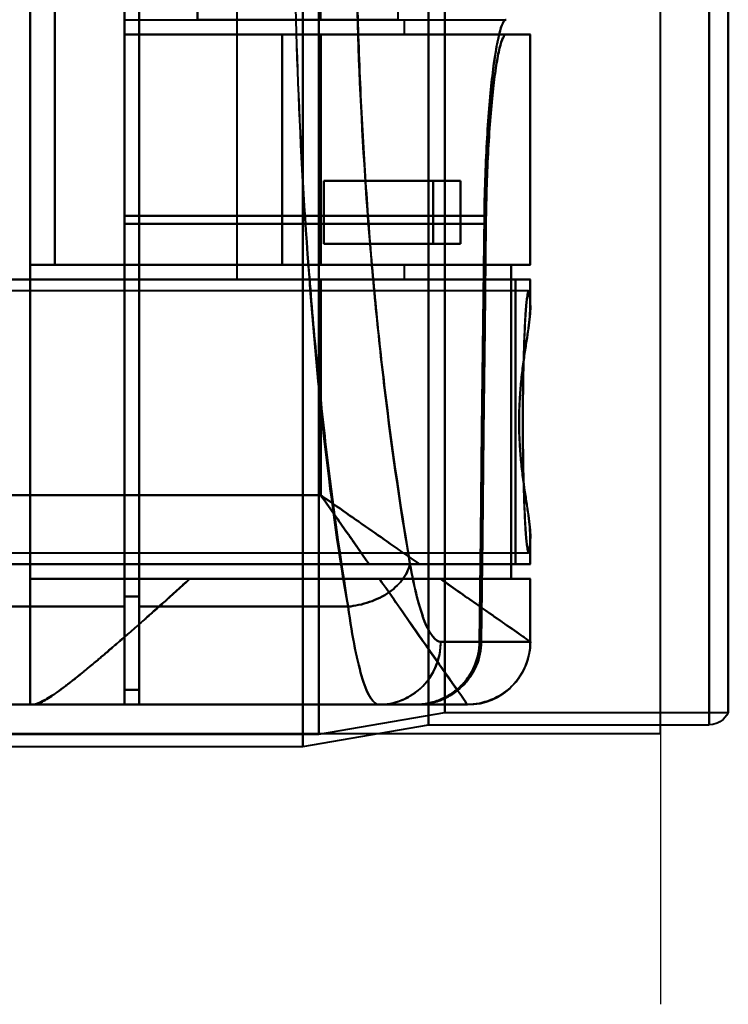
# Model space of a CAD drawing. Header units: millimetres. Extents: x -1087 to 1688, y -120 to 1010.
# Tile 66 of 86: x 542 to 576, y 185 to 232. Entities that reach past the tile are written whole.
import ezdxf

# ---------------------------------------------------------------- set-up
doc = ezdxf.new("R2010")
doc.units = ezdxf.units.MM
doc.layers.add('A-GENM', color=13, linetype='Continuous', lineweight=40)
doc.layers.add('G-IMPT', color=8, linetype='Continuous', lineweight=40)

# ---------------------------------------------------------------- blocks, each defined once
blk = doc.blocks.new('NEXA 700 CALQUES_dwg-751640-Arrière')
at = {"layer": 'G-IMPT'}
for p, q in [((555.97, 197.372), (555.97, 323.372)), ((555.97, 323.372), (555.97, 197.372)), ((556.742, 323.372), (556.742, 197.964)), ((556.742, 197.964), (556.742, 323.372)), ((561.97, 198.407), (561.97, 323.372)), ((561.97, 323.372), (561.97, 198.407)), ((562.742, 323.372), (562.742, 198.998)), ((562.742, 198.998), (562.742, 323.372)), ((575.357, 198.407), (575.357, 323.372)), ((575.357, 323.372), (575.357, 198.407)), ((576.27, 323.372), (576.27, 198.998)), ((576.27, 198.998), (576.27, 323.372)), ((547.47, 204.05), (547.47, 274.05)), ((547.47, 274.05), (547.47, 204.05)), ((548.17, 204.05), (548.17, 274.05)), ((548.17, 274.05), (548.17, 204.05)), ((547.47, 204.532), (547.47, 273.552)), ((547.47, 273.552), (547.47, 204.532)), ((548.17, 204.532), (548.17, 273.552)), ((548.17, 273.552), (548.17, 204.532)), ((552.83, 258.072), (552.83, 219.672)), ((547.47, 232.072), (547.47, 222.71)), ((547.47, 222.71), (547.47, 232.072)), ((560.83, 231.372), (560.83, 232.072)), ((565.678, 231.372), (547.47, 231.372)), ((547.47, 231.372), (554.985, 231.372)), ((554.985, 231.372), (547.47, 231.372)), ((547.47, 222.327), (547.47, 231.372)), ((547.47, 231.372), (547.47, 222.327)), ((556.83, 231.372), (566.83, 231.372)), ((556.83, 231.372), (560.83, 231.372)), ((566.83, 231.372), (556.83, 231.372)), ((560.83, 231.372), (556.83, 231.372)), ((565.678, 231.372), (566.826, 231.372)), ((566.826, 231.372), (565.678, 231.372)), ((566.83, 220.372), (566.83, 231.372)), ((562.19, 224.372), (563.498, 224.372)), ((563.498, 224.372), (562.19, 224.372)), ((563.498, 221.372), (562.19, 221.372)), ((562.19, 221.372), (563.498, 221.372)), ((554.985, 220.372), (544.144, 220.372)), ((544.144, 220.372), (554.985, 220.372)), ((566.83, 220.372), (556.83, 220.372)), ((560.83, 220.372), (556.83, 220.372)), ((556.83, 220.372), (566.83, 220.372)), ((556.83, 220.372), (560.83, 220.372)), ((560.83, 219.672), (560.83, 220.372)), ((566.826, 220.372), (565.906, 220.372)), ((565.906, 220.372), (566.826, 220.372)), ((556.83, 219.672), (552.83, 219.672)), ((552.83, 219.672), (556.83, 219.672)), ((560.83, 219.672), (556.83, 219.672)), ((566.83, 219.672), (556.83, 219.672)), ((556.83, 219.672), (560.83, 219.672)), ((556.83, 219.672), (566.83, 219.672)), ((566.826, 219.672), (566.122, 219.672)), ((566.122, 219.672), (566.826, 219.672)), ((566.83, 218.346), (566.83, 219.672)), ((566.74, 219.122), (541.97, 219.122)), ((566.83, 206.072), (566.83, 207.399)), ((541.97, 206.622), (566.74, 206.622)), ((566.83, 206.072), (561.545, 206.072)), ((561.545, 206.072), (566.83, 206.072)), ((566.826, 206.072), (566.122, 206.072)), ((566.122, 206.072), (566.826, 206.072)), ((550.584, 205.372), (542.97, 205.372)), ((542.97, 205.372), (550.584, 205.372)), ((562.545, 205.372), (566.83, 205.372)), ((566.83, 205.372), (562.545, 205.372)), ((565.906, 205.372), (566.826, 205.372)), ((566.826, 205.372), (565.906, 205.372)), ((566.83, 202.372), (566.83, 205.372)), ((547.47, 200.072), (547.47, 204.532)), ((547.47, 204.532), (547.47, 200.072)), ((548.17, 200.072), (548.17, 204.532)), ((548.17, 204.532), (548.17, 200.072)), ((547.47, 199.372), (547.47, 204.05)), ((547.47, 204.05), (547.47, 199.372)), ((548.17, 199.372), (548.17, 204.05)), ((548.17, 204.05), (548.17, 199.372)), ((562.563, 202.372), (564.407, 202.372)), ((564.407, 202.372), (562.563, 202.372)), ((566.826, 202.372), (564.489, 202.372)), ((564.489, 202.372), (566.826, 202.372)), ((566.83, 202.372), (566.826, 202.372)), ((566.826, 202.372), (566.83, 202.372)), ((547.47, 200.072), (548.17, 200.072)), ((536.97, 199.372), (547.47, 199.372)), ((543.14, 199.372), (542.97, 199.372)), ((542.97, 199.372), (543.14, 199.372)), ((548.17, 199.372), (559.599, 199.372)), ((559.599, 199.372), (561.351, 199.372)), ((559.599, 199.372), (561.351, 199.372)), ((561.351, 199.372), (559.599, 199.372)), ((563.828, 199.372), (561.435, 199.372)), ((561.435, 199.372), (563.828, 199.372)), ((563.828, 199.372), (563.83, 199.372)), ((563.83, 199.372), (563.828, 199.372)), ((563.828, 199.372), (563.83, 199.372)), ((556.742, 197.964), (562.742, 198.998)), ((562.742, 198.998), (576.27, 198.998)), ((555.97, 197.372), (561.97, 198.407)), ((561.97, 198.407), (575.357, 198.407)), ((515.168, 197.964), (556.742, 197.964)), ((515.97, 197.372), (555.97, 197.372))]:
    blk.add_line(p, q, dxfattribs=at)
at = {"layer": 'G-IMPT', "flags": 128}
for points in [[(542.97, 278.372), (542.97, 258.622), (542.97, 238.872), (542.97, 219.122), (542.97, 199.372)], [(542.97, 199.372), (542.97, 219.122), (542.97, 238.872), (542.97, 258.622), (542.97, 278.372)], [(542.97, 220.372), (542.97, 229.622), (542.97, 238.872), (542.97, 248.122), (542.97, 257.372)], [(542.97, 257.372), (542.97, 248.122), (542.97, 238.872), (542.97, 229.622), (542.97, 220.372)], [(544.144, 220.372), (544.144, 229.622), (544.144, 238.872), (544.144, 248.122), (544.144, 257.372)], [(544.144, 257.372), (544.144, 248.122), (544.144, 238.872), (544.144, 229.622), (544.144, 220.372)], [(550.944, 232.072), (550.944, 235.472), (550.944, 238.872), (550.944, 242.272), (550.944, 245.672)], [(550.944, 245.672), (550.944, 242.272), (550.944, 238.872), (550.944, 235.472), (550.944, 232.072)], [(556.83, 232.072), (556.83, 235.472), (556.83, 238.872), (556.83, 242.272), (556.83, 245.672)], [(560.506, 245.672), (560.506, 242.272), (560.506, 238.872), (560.506, 235.472), (560.506, 232.072)], [(547.47, 232.072), (547.47, 231.897), (547.47, 231.722), (547.47, 231.547), (547.47, 231.372)], [(547.47, 231.372), (547.47, 231.547), (547.47, 231.722), (547.47, 231.897), (547.47, 232.072)], [(547.47, 232.072), (547.47, 231.897), (547.47, 231.722), (547.47, 231.547), (547.47, 231.372)], [(547.47, 231.372), (547.47, 231.547), (547.47, 231.722), (547.47, 231.897), (547.47, 232.072)], [(547.47, 232.072), (552.022, 232.072), (556.574, 232.072), (561.126, 232.072), (565.678, 232.072)], [(547.47, 232.072), (547.47, 231.897), (547.47, 231.722), (547.47, 231.547), (547.47, 231.372)], [(547.47, 231.372), (547.47, 231.547), (547.47, 231.722), (547.47, 231.897), (547.47, 232.072)], [(560.506, 232.072), (558.115, 232.072), (555.725, 232.072), (553.334, 232.072), (550.944, 232.072)], [(556.83, 231.372), (554.49, 231.372), (552.15, 231.372), (549.81, 231.372), (547.47, 231.372)], [(547.47, 231.372), (549.81, 231.372), (552.15, 231.372), (554.49, 231.372), (556.83, 231.372)], [(556.83, 231.372), (554.49, 231.372), (552.15, 231.372), (549.81, 231.372), (547.47, 231.372)], [(547.47, 231.372), (552.022, 231.372), (556.574, 231.372), (561.126, 231.372), (565.678, 231.372)], [(565.678, 231.372), (561.126, 231.372), (556.574, 231.372), (552.022, 231.372), (547.47, 231.372)], [(547.47, 231.372), (549.81, 231.372), (552.15, 231.372), (554.49, 231.372), (556.83, 231.372)], [(554.985, 220.372), (554.985, 223.122), (554.985, 225.872), (554.985, 228.622), (554.985, 231.372)], [(554.985, 231.372), (555.446, 231.372), (555.908, 231.372), (556.369, 231.372), (556.83, 231.372)], [(554.985, 231.372), (554.985, 228.622), (554.985, 225.872), (554.985, 223.122), (554.985, 220.372)], [(556.83, 231.372), (556.369, 231.372), (555.908, 231.372), (555.446, 231.372), (554.985, 231.372)], [(556.83, 220.372), (556.83, 223.122), (556.83, 225.872), (556.83, 228.622), (556.83, 231.372)], [(556.83, 231.372), (556.83, 228.622), (556.83, 225.872), (556.83, 223.122), (556.83, 220.372)], [(556.83, 220.372), (556.83, 223.122), (556.83, 225.872), (556.83, 228.622), (556.83, 231.372)], [(556.83, 231.372), (556.83, 228.622), (556.83, 225.872), (556.83, 223.122), (556.83, 220.372)], [(556.83, 231.372), (556.83, 228.622), (556.83, 225.872), (556.83, 223.122), (556.83, 220.372)], [(556.83, 220.372), (556.83, 223.122), (556.83, 225.872), (556.83, 228.622), (556.83, 231.372)], [(566.826, 231.372), (566.826, 228.622), (566.826, 225.872), (566.826, 223.122), (566.826, 220.372)], [(566.826, 220.372), (566.826, 223.122), (566.826, 225.872), (566.826, 228.622), (566.826, 231.372)], [(556.97, 224.372), (556.97, 223.622), (556.97, 222.872), (556.97, 222.122), (556.97, 221.372)], [(556.97, 221.372), (556.97, 222.122), (556.97, 222.872), (556.97, 223.622), (556.97, 224.372)], [(563.498, 224.372), (561.866, 224.372), (560.234, 224.372), (558.602, 224.372), (556.97, 224.372)], [(556.97, 224.372), (556.97, 223.622), (556.97, 222.872), (556.97, 222.122), (556.97, 221.372)], [(562.19, 224.372), (560.885, 224.372), (559.58, 224.372), (558.275, 224.372), (556.97, 224.372)], [(556.97, 224.372), (558.602, 224.372), (560.234, 224.372), (561.866, 224.372), (563.498, 224.372)], [(556.97, 221.372), (556.97, 222.122), (556.97, 222.872), (556.97, 223.622), (556.97, 224.372)], [(556.97, 224.372), (558.275, 224.372), (559.58, 224.372), (560.885, 224.372), (562.19, 224.372)], [(562.19, 224.372), (562.19, 223.622), (562.19, 222.872), (562.19, 222.122), (562.19, 221.372)], [(562.19, 221.372), (562.19, 222.122), (562.19, 222.872), (562.19, 223.622), (562.19, 224.372)], [(563.498, 221.372), (563.498, 222.122), (563.498, 222.872), (563.498, 223.622), (563.498, 224.372)], [(563.498, 224.372), (563.498, 223.622), (563.498, 222.872), (563.498, 222.122), (563.498, 221.372)], [(547.47, 200.072), (547.47, 205.732), (547.47, 211.391), (547.47, 217.051), (547.47, 222.71)], [(547.47, 222.71), (551.76, 222.71), (556.051, 222.71), (560.342, 222.71), (564.633, 222.71)], [(564.633, 222.71), (560.342, 222.71), (556.051, 222.71), (551.76, 222.71), (547.47, 222.71)], [(547.47, 222.71), (547.47, 217.051), (547.47, 211.391), (547.47, 205.732), (547.47, 200.072)], [(564.407, 202.372), (564.465, 207.456), (564.521, 212.54), (564.578, 217.625), (564.633, 222.71)], [(564.633, 222.71), (564.578, 217.625), (564.521, 212.54), (564.465, 207.456), (564.407, 202.372)], [(547.47, 222.327), (551.779, 222.327), (556.088, 222.327), (560.398, 222.327), (564.707, 222.327)], [(547.47, 222.327), (547.47, 216.589), (547.47, 210.85), (547.47, 205.111), (547.47, 199.372)], [(564.707, 222.327), (560.398, 222.327), (556.088, 222.327), (551.779, 222.327), (547.47, 222.327)], [(547.47, 199.372), (547.47, 205.111), (547.47, 210.85), (547.47, 216.589), (547.47, 222.327)], [(564.707, 222.327), (564.654, 217.338), (564.599, 212.348), (564.545, 207.36), (564.489, 202.372)], [(564.489, 202.372), (564.545, 207.36), (564.599, 212.348), (564.654, 217.338), (564.707, 222.327)], [(563.498, 221.372), (561.866, 221.372), (560.234, 221.372), (558.602, 221.372), (556.97, 221.372)], [(556.97, 221.372), (558.275, 221.372), (559.58, 221.372), (560.885, 221.372), (562.19, 221.372)], [(556.97, 221.372), (558.602, 221.372), (560.234, 221.372), (561.866, 221.372), (563.498, 221.372)], [(562.19, 221.372), (560.885, 221.372), (559.58, 221.372), (558.275, 221.372), (556.97, 221.372)], [(542.97, 205.372), (542.97, 209.122), (542.97, 212.872), (542.97, 216.622), (542.97, 220.372)], [(542.97, 220.372), (548.704, 220.372), (554.438, 220.372), (560.172, 220.372), (565.906, 220.372)], [(542.97, 220.372), (546.435, 220.372), (549.9, 220.372), (553.365, 220.372), (556.83, 220.372)], [(565.906, 220.372), (560.172, 220.372), (554.438, 220.372), (548.704, 220.372), (542.97, 220.372)], [(556.83, 220.372), (553.365, 220.372), (549.9, 220.372), (546.435, 220.372), (542.97, 220.372)], [(542.97, 220.372), (542.97, 216.622), (542.97, 212.872), (542.97, 209.122), (542.97, 205.372)], [(544.144, 220.372), (547.315, 220.372), (550.487, 220.372), (553.659, 220.372), (556.83, 220.372)], [(556.83, 220.372), (553.659, 220.372), (550.487, 220.372), (547.315, 220.372), (544.144, 220.372)], [(556.83, 220.372), (556.369, 220.372), (555.908, 220.372), (555.446, 220.372), (554.985, 220.372)], [(554.985, 220.372), (555.446, 220.372), (555.908, 220.372), (556.369, 220.372), (556.83, 220.372)], [(565.906, 205.372), (565.906, 209.122), (565.906, 212.872), (565.906, 216.622), (565.906, 220.372)], [(565.906, 220.372), (565.906, 216.622), (565.906, 212.872), (565.906, 209.122), (565.906, 205.372)], [(539.47, 219.672), (543.81, 219.672), (548.15, 219.672), (552.49, 219.672), (556.83, 219.672)], [(556.83, 219.672), (552.49, 219.672), (548.15, 219.672), (543.81, 219.672), (539.47, 219.672)], [(539.47, 219.672), (546.133, 219.672), (552.796, 219.672), (559.459, 219.672), (566.122, 219.672)], [(566.122, 219.672), (559.459, 219.672), (552.796, 219.672), (546.133, 219.672), (539.47, 219.672)], [(556.83, 219.672), (556.83, 217.097), (556.83, 214.522), (556.83, 211.947), (556.83, 209.372)], [(556.83, 209.372), (556.83, 211.947), (556.83, 214.522), (556.83, 217.097), (556.83, 219.672)], [(566.122, 219.672), (566.122, 216.272), (566.122, 212.872), (566.122, 209.472), (566.122, 206.072)], [(566.122, 206.072), (566.122, 209.472), (566.122, 212.872), (566.122, 216.272), (566.122, 219.672)], [(566.826, 218.499), (566.826, 218.792), (566.826, 219.085), (566.826, 219.379), (566.826, 219.672)], [(566.826, 219.672), (566.826, 219.379), (566.826, 219.085), (566.826, 218.792), (566.826, 218.499)], [(556.83, 209.372), (551.865, 209.372), (546.9, 209.372), (541.935, 209.372), (536.97, 209.372)], [(536.97, 209.372), (541.935, 209.372), (546.9, 209.372), (551.865, 209.372), (556.83, 209.372)], [(566.826, 206.072), (566.826, 206.366), (566.826, 206.659), (566.826, 206.953), (566.826, 207.246)], [(566.826, 207.246), (566.826, 206.953), (566.826, 206.659), (566.826, 206.366), (566.826, 206.072)], [(559.14, 206.072), (553.597, 206.072), (548.055, 206.072), (542.512, 206.072), (536.97, 206.072)], [(536.97, 206.072), (544.258, 206.072), (551.546, 206.072), (558.834, 206.072), (566.122, 206.072)], [(536.97, 206.072), (542.512, 206.072), (548.055, 206.072), (553.597, 206.072), (559.14, 206.072)], [(566.122, 206.072), (558.834, 206.072), (551.546, 206.072), (544.258, 206.072), (536.97, 206.072)], [(542.97, 205.372), (548.704, 205.372), (554.438, 205.372), (560.172, 205.372), (565.906, 205.372)], [(565.906, 205.372), (560.172, 205.372), (554.438, 205.372), (548.704, 205.372), (542.97, 205.372)], [(542.97, 199.372), (542.97, 200.872), (542.97, 202.372), (542.97, 203.872), (542.97, 205.372)], [(542.97, 205.372), (542.97, 203.872), (542.97, 202.372), (542.97, 200.872), (542.97, 199.372)], [(559.63, 205.372), (557.369, 205.372), (555.107, 205.372), (552.846, 205.372), (550.584, 205.372)], [(550.584, 205.372), (552.846, 205.372), (555.107, 205.372), (557.369, 205.372), (559.63, 205.372)], [(566.826, 202.372), (566.826, 203.122), (566.826, 203.872), (566.826, 204.622), (566.826, 205.372)], [(566.826, 205.372), (566.826, 204.622), (566.826, 203.872), (566.826, 203.122), (566.826, 202.372)], [(547.47, 204.532), (547.645, 204.532), (547.82, 204.532), (547.995, 204.532), (548.17, 204.532)], [(548.17, 204.532), (547.995, 204.532), (547.82, 204.532), (547.645, 204.532), (547.47, 204.532)], [(536.97, 204.05), (539.595, 204.05), (542.22, 204.05), (544.845, 204.05), (547.47, 204.05)], [(547.47, 204.05), (544.845, 204.05), (542.22, 204.05), (539.595, 204.05), (536.97, 204.05)], [(548.17, 204.05), (550.66, 204.05), (553.151, 204.05), (555.642, 204.05), (558.133, 204.05)], [(558.133, 204.05), (555.642, 204.05), (553.151, 204.05), (550.66, 204.05), (548.17, 204.05)], [(547.47, 200.072), (547.645, 200.072), (547.82, 200.072), (547.995, 200.072), (548.17, 200.072)], [(548.17, 200.072), (547.995, 200.072), (547.82, 200.072), (547.645, 200.072), (547.47, 200.072)], [(547.47, 200.072), (547.645, 200.072), (547.82, 200.072), (547.995, 200.072), (548.17, 200.072)], [(548.17, 200.072), (547.995, 200.072), (547.82, 200.072), (547.645, 200.072), (547.47, 200.072)], [(548.17, 200.072), (548.17, 199.897), (548.17, 199.722), (548.17, 199.547), (548.17, 199.372)], [(548.17, 199.372), (548.17, 199.547), (548.17, 199.722), (548.17, 199.897), (548.17, 200.072)], [(536.97, 199.372), (539.595, 199.372), (542.22, 199.372), (544.845, 199.372), (547.47, 199.372)], [(547.47, 199.372), (544.845, 199.372), (542.22, 199.372), (539.595, 199.372), (536.97, 199.372)], [(542.97, 199.372), (542.347, 199.372), (541.724, 199.372), (541.101, 199.372), (540.478, 199.372)], [(540.478, 199.372), (541.101, 199.372), (541.724, 199.372), (542.347, 199.372), (542.97, 199.372)], [(563.83, 199.372), (558.658, 199.372), (553.485, 199.372), (548.312, 199.372), (543.14, 199.372)], [(543.14, 199.372), (548.312, 199.372), (553.485, 199.372), (558.658, 199.372), (563.83, 199.372)], [(547.47, 199.372), (550.961, 199.372), (554.452, 199.372), (557.943, 199.372), (561.435, 199.372)], [(561.435, 199.372), (557.943, 199.372), (554.452, 199.372), (550.961, 199.372), (547.47, 199.372)], [(548.17, 199.372), (551.027, 199.372), (553.884, 199.372), (556.741, 199.372), (559.599, 199.372)], [(548.17, 199.372), (551.465, 199.372), (554.761, 199.372), (558.056, 199.372), (561.351, 199.372)], [(559.599, 199.372), (556.741, 199.372), (553.884, 199.372), (551.027, 199.372), (548.17, 199.372)], [(561.351, 199.372), (558.056, 199.372), (554.761, 199.372), (551.465, 199.372), (548.17, 199.372)], [(561.435, 199.372), (562.864, 199.372), (563.709, 199.372), (563.828, 199.372)], [(576.27, 198.998), (576.201, 198.87), (576.032, 198.669), (575.873, 198.55), (575.743, 198.485), (575.539, 198.424), (575.357, 198.407)]]:
    blk.add_lwpolyline(points, dxfattribs=at)
at = {"layer": 'G-IMPT'}
blk.add_arc((563.83, 202.372), 3, 270, 0, dxfattribs=at)
for centre, ratio in [((559.599, 202.372), 0.988057), ((563.828, 202.372), 0.999612), ((563.828, 202.372), 0.999612)]:
    blk.add_ellipse(centre, major_axis=(0, 3), ratio=ratio, start_param=3.141593, end_param=4.712389, dxfattribs=at)
for points in [[(558.133, 204.05), (557.302, 208.736), (556.068, 219.854), (555.276, 239.323), (556.205, 258.678), (557.484, 269.527), (558.329, 274.05)], [(556.83, 209.372), (557.027, 209.092), (557.419, 208.532), (558.003, 207.697), (558.579, 206.874), (558.954, 206.337), (559.14, 206.072)], [(561.085, 206.115), (561.043, 205.886), (560.826, 205.392), (560.148, 204.705), (559.166, 204.232), (558.46, 204.08), (558.133, 204.05)], [(558.133, 204.05), (558.46, 204.08), (559.166, 204.232), (560.148, 204.705), (560.826, 205.392), (561.043, 205.886), (561.085, 206.115)], [(559.14, 206.072), (559.56, 206.072), (560.393, 206.072), (561.175, 206.072), (561.545, 206.072)], [(562.563, 202.372), (562.308, 202.372), (561.772, 203.043), (561.29, 204.929), (561.085, 206.115)], [(561.085, 206.115), (561.295, 204.909), (561.772, 203.049), (562.303, 202.379), (562.563, 202.372)], [(563.83, 199.372), (563.83, 199.372), (563.633, 199.654), (562.77, 200.888), (561.411, 202.829), (560.25, 204.487), (559.63, 205.372)], [(566.83, 202.372), (566.83, 202.376), (566.636, 202.512), (565.78, 203.113), (564.409, 204.07), (563.203, 204.903), (562.545, 205.372)], [(559.599, 199.372), (559.469, 199.372), (559.212, 199.581), (558.823, 200.502), (558.455, 201.979), (558.236, 203.311), (558.133, 204.05)], [(558.133, 204.05), (558.234, 203.312), (558.458, 201.968), (558.822, 200.503), (559.211, 199.588), (559.472, 199.372), (559.599, 199.372)], [(559.599, 199.372), (559.948, 199.372), (560.713, 199.525), (561.761, 200.184), (562.412, 201.245), (562.563, 202.019), (562.563, 202.372)], [(561.351, 199.372), (561.748, 199.372), (562.54, 199.529), (563.551, 200.195), (564.235, 201.191), (564.402, 201.978), (564.407, 202.372)], [(564.407, 202.372), (564.402, 202.166), (564.355, 201.766), (564.183, 201.218), (563.891, 200.693), (563.511, 200.235), (563.045, 199.864), (562.514, 199.581), (561.961, 199.417), (561.559, 199.375), (561.351, 199.372)], [(561.435, 199.372), (561.642, 199.375), (562.044, 199.417), (562.598, 199.581), (563.128, 199.864), (563.594, 200.235), (563.973, 200.694), (564.266, 201.218), (564.437, 201.766), (564.484, 202.166), (564.489, 202.372)], [(564.489, 202.372), (564.484, 201.978), (564.318, 201.191), (563.634, 200.195), (562.623, 199.529), (561.831, 199.372), (561.435, 199.372)], [(566.83, 202.372), (566.83, 202.019), (566.678, 201.245), (566.019, 200.184), (564.958, 199.525), (564.184, 199.372), (563.83, 199.372)]]:
    blk.add_open_spline(points, degree=3, dxfattribs=at)
for points, knots in [([(558.329, 274.05), (557.945, 271.781), (557.395, 268.046), (556.77, 262.586), (556.219, 256.72), (555.729, 249.059), (555.497, 239.284), (555.658, 229.626), (556.105, 221.749), (556.613, 215.885), (557.22, 210.214), (557.756, 206.386), (558.133, 204.05)], [0, 0, 0, 0, 0.125, 0.1875, 0.25, 0.375, 0.5, 0.625, 0.75, 0.8125, 0.875, 1, 1, 1, 1]), ([(561.085, 206.115), (560.706, 208.305), (560.167, 211.895), (559.555, 217.221), (559.042, 222.73), (558.59, 230.143), (558.428, 239.239), (558.662, 248.442), (559.158, 255.651), (559.713, 261.16), (560.343, 266.285), (560.896, 269.787), (561.282, 271.915)], [0, 0, 0, 0, 0.125, 0.1875, 0.25, 0.375, 0.5, 0.625, 0.75, 0.8125, 0.875, 1, 1, 1, 1]), ([(561.282, 271.915), (560.883, 269.667), (560.324, 266.12), (559.699, 261.026), (559.298, 257.051), (558.968, 252.812), (558.713, 248.333), (558.546, 243.756), (558.476, 239.258), (558.512, 234.753), (558.645, 230.154), (558.868, 225.638), (559.171, 221.347), (559.547, 217.303), (560.146, 212.098), (560.691, 208.444), (561.085, 206.115)], [0, 0, 0, 0, 0.125, 0.1875, 0.25, 0.3125, 0.375, 0.4375, 0.5, 0.5625, 0.625, 0.6875, 0.75, 0.8125, 0.875, 1, 1, 1, 1]), ([(564.633, 222.71), (564.655, 224.068), (564.721, 225.908), (564.874, 228.053), (565.058, 229.897), (565.288, 231.281), (565.51, 231.946), (565.622, 232.067), (565.678, 232.072)], [0, 0, 0, 0, 0.25, 0.375, 0.5, 0.75, 0.875, 1, 1, 1, 1]), ([(565.678, 232.072), (565.565, 232.072), (565.401, 231.727), (565.172, 230.594), (565.012, 229.436), (564.875, 228.052), (564.721, 225.92), (564.657, 224.021), (564.633, 222.71)], [0, 0, 0, 0, 0.25, 0.375, 0.5, 0.625, 0.75, 1, 1, 1, 1]), ([(565.678, 231.372), (565.625, 231.366), (565.518, 231.247), (565.36, 230.765), (565.199, 229.924), (565.049, 228.815), (564.921, 227.468), (564.78, 225.389), (564.724, 223.625), (564.707, 222.327)], [0, 0, 0, 0, 0.125, 0.25, 0.375, 0.5, 0.625, 0.75, 1, 1, 1, 1]), ([(564.707, 222.327), (564.725, 223.576), (564.78, 225.4), (564.921, 227.468), (565.049, 228.813), (565.199, 229.935), (565.414, 231.035), (565.57, 231.372), (565.678, 231.372)], [0, 0, 0, 0, 0.25, 0.375, 0.5, 0.625, 0.75, 1, 1, 1, 1]), ([(566.826, 218.499), (566.798, 218.954), (566.751, 219.278), (566.668, 218.892), (566.607, 218.21), (566.551, 217.21), (566.504, 215.944), (566.478, 214.464), (566.469, 213.404), (566.467, 212.872)], [0, 0, 0, 0, 0.25, 0.375, 0.5, 0.625, 0.75, 0.875, 1, 1, 1, 1]), ([(566.826, 207.246), (566.809, 207.069), (566.772, 206.817), (566.724, 206.76), (566.687, 206.868), (566.66, 207.027), (566.638, 207.223), (566.62, 207.42), (566.608, 207.584), (566.595, 207.777), (566.579, 208.085), (566.55, 208.731), (566.519, 209.663), (566.494, 210.673), (566.479, 211.438), (566.469, 212.19), (566.466, 212.872), (566.469, 213.555), (566.479, 214.307), (566.494, 215.072), (566.519, 216.082), (566.55, 217.014), (566.579, 217.66), (566.595, 217.967), (566.608, 218.161), (566.62, 218.325), (566.638, 218.521), (566.66, 218.717), (566.687, 218.876), (566.724, 218.985), (566.772, 218.928), (566.809, 218.676), (566.826, 218.499)], [0, 0, 0, 0, 0.0625, 0.125, 0.15625, 0.1875, 0.21875, 0.234375, 0.25, 0.265625, 0.28125, 0.3125, 0.375, 0.40625, 0.4375, 0.46875, 0.5, 0.53125, 0.5625, 0.59375, 0.625, 0.6875, 0.71875, 0.734375, 0.75, 0.765625, 0.78125, 0.8125, 0.84375, 0.875, 0.9375, 1, 1, 1, 1]), ([(566.287, 212.872), (566.291, 213.16), (566.304, 213.594), (566.336, 214.168), (566.376, 214.736), (566.44, 215.298), (566.515, 215.833), (566.566, 216.215), (566.617, 216.573), (566.672, 216.909), (566.723, 217.226), (566.763, 217.526), (566.791, 217.806), (566.818, 218.149), (566.826, 218.37), (566.826, 218.499)], [0, 0, 0, 0, 0.125, 0.1875, 0.25, 0.375, 0.4375, 0.5, 0.5625, 0.625, 0.6875, 0.75, 0.8125, 0.875, 1, 1, 1, 1]), ([(566.826, 218.499), (566.842, 218.205), (566.793, 217.699), (566.67, 216.89), (566.566, 216.226), (566.463, 215.463), (566.37, 214.612), (566.304, 213.725), (566.279, 212.871), (566.304, 212.018), (566.392, 210.835), (566.532, 209.738), (566.669, 208.856), (566.793, 208.046), (566.842, 207.54), (566.826, 207.246)], [0, 0, 0, 0, 0.125, 0.1875, 0.25, 0.3125, 0.375, 0.4375, 0.5, 0.5625, 0.625, 0.75, 0.8125, 0.875, 1, 1, 1, 1]), ([(566.826, 207.246), (566.826, 207.375), (566.818, 207.595), (566.791, 207.938), (566.763, 208.218), (566.723, 208.518), (566.672, 208.836), (566.617, 209.173), (566.566, 209.531), (566.514, 209.913), (566.44, 210.448), (566.376, 211.009), (566.336, 211.577), (566.304, 212.151), (566.291, 212.585), (566.287, 212.872)], [0, 0, 0, 0, 0.125, 0.1875, 0.25, 0.3125, 0.375, 0.4375, 0.5, 0.5625, 0.625, 0.75, 0.8125, 0.875, 1, 1, 1, 1]), ([(566.467, 212.872), (566.469, 212.34), (566.478, 211.281), (566.504, 209.801), (566.551, 208.535), (566.607, 207.535), (566.668, 206.852), (566.751, 206.467), (566.798, 206.791), (566.826, 207.246)], [0, 0, 0, 0, 0.125, 0.25, 0.375, 0.5, 0.625, 0.75, 1, 1, 1, 1]), ([(561.545, 206.072), (560.824, 206.58), (559.67, 207.384), (558.058, 208.514), (557.239, 209.085), (556.83, 209.372)], [0, 0, 0, 0, 0.5, 0.75, 1, 1, 1, 1]), ([(559.14, 206.073), (558.77, 206.602), (558.198, 207.419), (557.419, 208.532), (557.026, 209.092), (556.83, 209.372)], [0, 0, 0, 0, 0.5, 0.75, 1, 1, 1, 1]), ([(556.83, 209.372), (557.239, 209.086), (558.058, 208.513), (559.669, 207.385), (560.824, 206.577), (561.545, 206.072)], [0, 0, 0, 0, 0.25, 0.5, 1, 1, 1, 1]), ([(561.545, 206.072), (561.362, 206.074), (561.075, 206.072), (560.682, 206.073), (560.381, 206.072), (560.076, 206.073), (559.664, 206.073), (559.347, 206.069), (559.14, 206.072)], [0, 0, 0, 0, 0.25, 0.375, 0.5, 0.625, 0.75, 1, 1, 1, 1]), ([(543.14, 199.372), (543.248, 199.372), (543.458, 199.444), (543.834, 199.668), (544.16, 199.894), (544.545, 200.177), (544.987, 200.513), (545.465, 200.891), (545.956, 201.305), (546.459, 201.738), (547.167, 202.339), (548.101, 203.147), (549.296, 204.228), (550.146, 204.986), (550.584, 205.372)], [0, 0, 0, 0, 0.125, 0.1875, 0.25, 0.3125, 0.375, 0.4375, 0.5, 0.5625, 0.625, 0.75, 0.875, 1, 1, 1, 1]), ([(550.584, 205.372), (550.156, 204.976), (549.521, 204.402), (548.705, 203.681), (548.109, 203.163), (547.538, 202.663), (546.994, 202.183), (546.468, 201.727), (545.955, 201.306), (545.455, 200.902), (544.982, 200.517), (544.547, 200.173), (544.16, 199.893), (543.823, 199.681), (543.441, 199.467), (543.237, 199.388), (543.14, 199.372)], [0, 0, 0, 0, 0.125, 0.1875, 0.25, 0.3125, 0.375, 0.4375, 0.5, 0.5625, 0.625, 0.6875, 0.75, 0.8125, 0.875, 1, 1, 1, 1]), ([(559.63, 205.372), (559.886, 205.369), (560.213, 205.372), (560.597, 205.374), (560.786, 205.373), (560.972, 205.372), (561.158, 205.372), (561.342, 205.373), (561.583, 205.372), (561.996, 205.372), (562.333, 205.375), (562.545, 205.372)], [0, 0, 0, 0, 0.25, 0.3125, 0.375, 0.4375, 0.5, 0.5625, 0.625, 0.75, 1, 1, 1, 1]), ([(562.545, 205.372), (562.115, 205.372), (561.418, 205.372), (560.406, 205.372), (559.891, 205.372), (559.63, 205.372)], [0, 0, 0, 0, 0.5, 0.75, 1, 1, 1, 1]), ([(559.63, 205.372), (560.262, 204.487), (561.112, 203.244), (562.082, 201.858), (562.702, 200.976), (563.196, 200.271), (563.686, 199.584), (563.827, 199.372), (563.83, 199.372)], [0, 0, 0, 0, 0.25, 0.375, 0.5, 0.625, 0.75, 1, 1, 1, 1]), ([(562.545, 205.372), (563.203, 204.912), (564.408, 204.068), (566.239, 202.787), (566.83, 202.372), (566.83, 202.372)], [0, 0, 0, 0, 0.25, 0.5, 1, 1, 1, 1])]:
    blk.add_open_spline(points, degree=3, knots=knots, dxfattribs=at)
blk = doc.blocks.new('Souche connecteur circulaire R23 - Souche connecteur circulaire R23-751697-Arrière')
at = {"layer": 'A-GENM'}
for p, q in [((573.03, 198), (573.03, 323)), ((533.03, 198), (573.03, 198))]:
    blk.add_line(p, q, dxfattribs=at)

msp = doc.modelspace()

# ---------------------------------------------------------------- linework, layer by layer
at = {"color": 1, "lineweight": 30}
for p, q in [((573.03, 198), (573.03, 448)), ((573.03, 210.936), (573.03, 185.064))]:
    msp.add_line(p, q, dxfattribs=at)
at = {"color": 94, "lineweight": 30}
msp.add_line((573.03, 198), (573.03, 448), dxfattribs=at)

# ---------------------------------------------------------------- block references
at = {"layer": 'A-GENM'}
msp.add_blockref('Souche connecteur circulaire R23 - Souche connecteur circulaire R23-751697-Arrière', (0, 0), dxfattribs=at)
at = {"layer": 'G-IMPT'}
msp.add_blockref('NEXA 700 CALQUES_dwg-751640-Arrière', (0, 0), dxfattribs=at)

doc.saveas('drawing.dxf')
